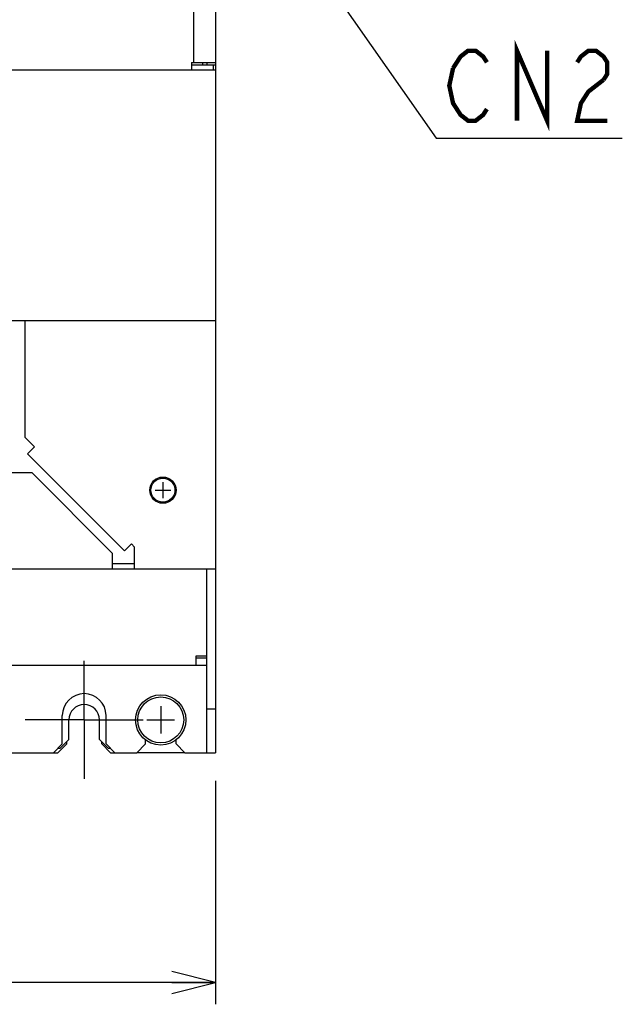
# Model space of a CAD drawing. Header units: millimetres. Extents: x 159 to 2039, y 158 to 1386.
# Tile 10 of 34: x 1254 to 1392, y 588 to 814. Entities that reach past the tile are written whole.
import ezdxf

# ---------------------------------------------------------------- set-up
doc = ezdxf.new("R2010")
doc.units = ezdxf.units.MM
doc.header["$LTSCALE"] = 115.5
doc.linetypes.add('CENTER', pattern=[0.6, 0.375, -0.075, 0.075, -0.075])
doc.layers.get('0').update_dxf_attribs({"linetype": 'CONTINUOUS'})
for name, color, linetype in [('ALL_AXIS', 7, 'CONTINUOUS'), ('ALL_CURVE', 7, 'CONTINUOUS'), ('ALL_DIM', 7, 'CONTINUOUS'), ('ALL_FEATURES', 7, 'CONTINUOUS'), ('ALL_NOTE', 7, 'CONTINUOUS')]:
    doc.layers.add(name, color=color, linetype=linetype)
doc.styles.get("Standard").update_dxf_attribs({"font": 'txt', "width": 0.86})
doc.dimstyles.new('DIMSTYLE_1', dxfattribs={"dimtxt": 16, "dimasz": 10, "dimexe": 1, "dimexo": 1, "dimgap": 0.8, "dimtad": 1, "dimdec": 3, "dimdsep": 46, "dimtxsty": 'STANDARD', "dimblk": 'OPEN', "dimblk1": 'OPEN', "dimblk2": 'OPEN', "dimcen": 0.09, "dimadec": 0, "dimazin": 0, "dimtp": 0.001, "dimtm": 0.001, "dimtfac": 1, "dimtdec": 3, "dimtofl": 0, "dimtmove": 0, "dimatfit": 3, "dimldrblk": 'OPEN', "dimfxl": 1, "dimtolj": 1, "dimarcsym": 0})

# ---------------------------------------------------------------- blocks, each defined once
blk = doc.blocks.new('_OPEN')
at = {"color": 0, "linetype": 'BYBLOCK'}
for p, q in [((0, 0), (-1, 0.25)), ((-1, -0.25), (0, 0)), ((-1, 0), (0, 0))]:
    blk.add_line(p, q, dxfattribs=at)
blk = doc.blocks.new('*D7')
at = {"layer": 'ALL_DIM', "color": 2, "linetype": 'CONTINUOUS'}
for p, q in [((1039, 641.53), (1039, 588.5)), ((1299, 639.58), (1299, 588.5)), ((1039, 593.5), (1169, 593.5)), ((1299, 593.5), (1169, 593.5))]:
    blk.add_line(p, q, dxfattribs=at)
at = {"layer": 'ALL_DIM', "color": 2, "linetype": 'CONTINUOUS', "xscale": 10, "yscale": 10, "zscale": 10, "rotation": 180}
blk.add_blockref('_OPEN', (1039, 593.5), dxfattribs=at)
at = {"layer": 'ALL_DIM', "color": 2, "linetype": 'CONTINUOUS', "xscale": 10, "yscale": 10, "zscale": 10}
blk.add_blockref('_OPEN', (1299, 593.5), dxfattribs=at)

msp = doc.modelspace()

# ---------------------------------------------------------------- linework, layer by layer
at = {"color": 2, "linetype": 'CONTINUOUS'}
msp.add_line((1294, 853.6), (1294, 803.7), dxfattribs=at)
at = {"color": 7, "linetype": 'CONTINUOUS'}
msp.add_line((1296.1, 803.2), (1296.1, 803.7), dxfattribs=at)
at = {"layer": 'ALL_AXIS', "color": 7, "linetype": 'CENTER'}
for q in [(1269, 667), (1255.5, 653.5), (1282.5, 653.5), (1269, 640)]:
    msp.add_line((1269, 653.5), q, dxfattribs=at)
at = {"layer": 'ALL_AXIS', "color": 7, "linetype": 'CONTINUOUS'}
for centre, radius in [((1287, 706), 3), ((1287, 706), 2.75), ((1286.5, 653.5), 5.75), ((1286.5, 653.5), 5.25)]:
    msp.add_circle(centre, radius, dxfattribs=at)
for centre, radius in [((1269, 654.5), 5), ((1269, 653.5), 3.5)]:
    msp.add_arc(centre, radius, 0, 180, dxfattribs=at)
at = {"layer": 'ALL_CURVE', "color": 40, "linetype": 'CONTINUOUS'}
for p, q in [((1287, 707.8), (1287, 704.2)), ((1285.2, 706), (1288.8, 706)), ((1286.5, 656.65), (1286.5, 650.35)), ((1283.35, 653.5), (1289.65, 653.5))]:
    msp.add_line(p, q, dxfattribs=at)
at = {"layer": 'ALL_FEATURES', "color": 3, "linetype": 'CONTINUOUS'}
for p, q in [((1299, 854.3), (1299, 803.2)), ((1293.5, 803.7), (1299, 803.7)), ((1293.5, 803.7), (1293.5, 802)), ((1299, 802), (1039, 802)), ((1299, 802), (1299, 646)), ((1161.7471, 744.8), (1299, 744.8)), ((1255.5, 718), (1255.5, 744.8)), ((1255.5, 718), (1257.6213, 715.8787)), ((1256.0657, 714.323), (1257.6213, 715.8787)), ((1278.2373, 692.1515), (1256.0657, 714.323)), ((1081, 710), (1257, 710)), ((1275.5, 691.5), (1257, 710)), ((1278.2373, 692.1515), (1279.7929, 693.7071)), ((1279.7929, 693.7071), (1280.5, 693)), ((1275.5, 688), (1275.5, 691.5)), ((1280.5, 688), (1280.5, 693)), ((1039, 688), (1299, 688)), ((1294.6, 668.1), (1297, 668.1)), ((1294.6, 666), (1294.6, 668.1)), ((1041, 666), (1297, 666)), ((1292, 646), (1281, 646))]:
    msp.add_line(p, q, dxfattribs=at)
at = {"layer": 'ALL_FEATURES', "color": 7, "linetype": 'CONTINUOUS'}
for p, q in [((1297, 803.7), (1297, 803.2)), ((1293.5, 803.2), (1299, 803.2)), ((1298.5, 803.2), (1298.5, 802)), ((1299, 803.2), (1299, 802)), ((1275.5, 689.2), (1280.5, 689.2)), ((1297, 646), (1297, 688)), ((1297, 667.6), (1294.6, 667.6)), ((1297, 656), (1299, 656)), ((1264, 648), (1264, 654.5)), ((1265.5, 649), (1265.5, 653.5)), ((1272.5, 649), (1272.5, 653.5)), ((1274, 648), (1274, 654.5)), ((1263.5, 647), (1265.5, 649)), ((1265, 648), (1265, 648.5)), ((1272.5, 649), (1274.5, 647)), ((1273, 648), (1273, 648.5)), ((1283, 648), (1283, 648.9684)), ((1290, 648), (1290, 648.9684)), ((1075, 646), (1263, 646)), ((1262, 646), (1264, 648)), ((1263, 646), (1265, 648)), ((1263, 647), (1263.5, 647)), ((1273, 648), (1275, 646)), ((1274, 648), (1276, 646)), ((1274.5, 647), (1275, 647)), ((1275, 646), (1281, 646)), ((1281, 646), (1283, 648)), ((1290, 648), (1292, 646)), ((1292, 646), (1299, 646))]:
    msp.add_line(p, q, dxfattribs=at)
at = {"layer": 'ALL_NOTE', "color": 2, "linetype": 'CONTINUOUS'}
for p, q in [((1291.8, 868.6622), (1349.5, 786.4274)), ((1349.5, 786.4274), (1350.75, 786.4274)), ((1350.75, 786.4274), (1392.03, 786.4274))]:
    msp.add_line(p, q, dxfattribs=at)
at = {"layer": 'ALL_NOTE', "color": 2, "linetype": 'CONTINUOUS', "const_width": 1}
for points in [[(1367.95, 790.4274), (1367.95, 806.4274), (1374.83, 790.4274), (1374.83, 806.4274)], [(1353.33, 802.4274), (1355.05, 805.094), (1356.77, 806.4274), (1358.4901, 806.4274), (1360.21, 805.094), (1361.0701, 803.7607)], [(1381.71, 803.7607), (1382.5699, 805.094), (1384.29, 806.4274), (1386.01, 806.4274), (1387.73, 805.094), (1388.59, 803.7607), (1388.59, 801.094), (1387.73, 799.7607)], [(1361.0701, 793.0941), (1360.21, 791.7607), (1358.4901, 790.4274), (1356.77, 790.4274), (1355.05, 791.7607), (1354.1899, 793.0941), (1353.33, 794.4274), (1352.47, 798.4274), (1353.33, 802.4274)], [(1387.73, 799.7607), (1384.29, 797.094), (1382.5699, 794.4274), (1381.71, 790.4274), (1388.59, 790.4274)]]:
    msp.add_lwpolyline(points, dxfattribs=at)

# ---------------------------------------------------------------- dimensions: what is measured, and where the dimension line sits
at = {"layer": 'ALL_DIM', "color": 2, "linetype": 'CONTINUOUS'}
dim = msp.add_linear_dim(base=(1299, 593.5), p1=(1039, 642.531), p2=(1299, 640.5773), dimstyle='DIMSTYLE_1', dxfattribs=at)
dim.commit()
dim.dimension.update_dxf_attribs({"geometry": '*D7', "text_midpoint": (1148.36, 593.5), "dimtype": 160})

doc.saveas('drawing.dxf')
